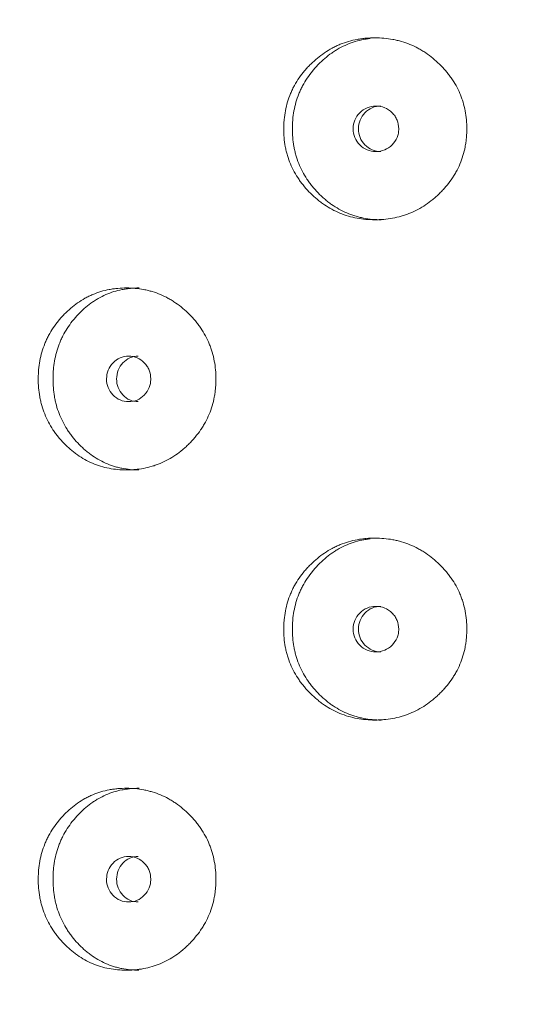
# Model space of a CAD drawing. Header units: millimetres. Extents: x 4 to 1188, y 1 to 840.
# Tile 71 of 203: x 410.43 to 413.54, y 408.43 to 414.62. Entities that reach past the tile are written whole.
import ezdxf

# ---------------------------------------------------------------- set-up
doc = ezdxf.new("R2010")
doc.units = ezdxf.units.MM
doc.layers.add('1', color=7, linetype='Continuous')
doc.styles.add('Arial Unicode MS', font='Arial Unicode MS')
doc.dimstyles.get("Standard").update_dxf_attribs({"dimtxt": 0.18, "dimasz": 0.18, "dimexe": 0.18, "dimexo": 0.0625, "dimgap": 0.09, "dimtad": 0, "dimtih": 1, "dimtoh": 1, "dimdec": 4, "dimzin": 0, "dimdsep": 46, "dimtxsty": 'Standard', "dimcen": 0.09, "dimadec": 0, "dimazin": 0, "dimtfac": 1, "dimtdec": 4, "dimtofl": 0, "dimtmove": 0, "dimatfit": 3, "dimfxl": 0, "dimtolj": 1, "dimtzin": 0, "dimarcsym": 0})

# ---------------------------------------------------------------- blocks, each defined once
blk = doc.blocks.new('_U16')
at = {"layer": '1', "color": 18, "lineweight": 35}
for p, q in [((404.5731, 539.1234), (458.3352, 539.1234)), ((456.3352, 539.1234), (456.3352, 282.0239)), ((425.9743, 282.0239), (458.3352, 282.0239))]:
    blk.add_line(p, q, dxfattribs=at)
at = {"layer": '1', "color": 18, "lineweight": 70}
for points in [[(456.3352, 539.1234), (457.1112, 535.6234), (455.5593, 535.6234)], [(456.3352, 282.0239), (455.5593, 285.5239), (457.1112, 285.5239)]]:
    blk.add_solid(points, dxfattribs=at)
at = {"layer": '1', "color": 18, "linetype": 'Continuous', "lineweight": 13, "insert": (454.2653, 400.0162), "char_height": 5, "attachment_point": 7, "rotation": 90, "line_spacing_factor": 1.047437, "style": 'Arial Unicode MS'}
blk.add_mtext('\\fArial Unicode MS|b0|i0;\\W1.0000;{\\H1.21x;(}1800{\\H1.21x;)}', dxfattribs=at)

msp = doc.modelspace()

# ---------------------------------------------------------------- linework, layer by layer
at = {"layer": '1', "color": 154, "linetype": 'Continuous', "lineweight": 13}
for points, knots in [([(413.2445, 413.931), (413.2445, 413.9286), (413.2444, 413.9262), (413.2444, 413.9214), (413.2443, 413.9143), (413.2437, 413.8976), (413.2422, 413.8739), (413.24, 413.855), (413.238, 413.8408), (413.2373, 413.8361), (413.2357, 413.8267), (413.2349, 413.822), (413.2268, 413.7802), (413.216, 413.7443), (413.194, 413.6924), (413.1857, 413.6755), (413.1741, 413.6547), (413.1717, 413.6506), (413.1668, 413.6424), (413.1594, 413.6302), (413.1515, 413.6184), (413.1353, 413.5952), (413.1237, 413.5804), (413.1054, 413.559), (413.0991, 413.552), (413.0862, 413.5382), (413.0796, 413.5315), (413.0661, 413.5183), (413.0592, 413.5118), (413.0486, 413.5023), (413.045, 413.4991), (413.0378, 413.493), (413.0342, 413.4899), (413.0159, 413.475), (413.0009, 413.4638), (412.9542, 413.4325), (412.9212, 413.4148), (412.8816, 413.3988), (412.8772, 413.3971), (412.8684, 413.3938), (412.855, 413.389), (412.8416, 413.3848), (412.8146, 413.377), (412.7965, 413.3728), (412.7598, 413.3661), (412.7413, 413.3637), (412.7134, 413.3612), (412.704, 413.3606), (412.6899, 413.36), (412.6852, 413.3599), (412.6757, 413.3597), (412.671, 413.3596), (412.6287, 413.3597), (412.5915, 413.3628), (412.5364, 413.3731), (412.5182, 413.3774), (412.482, 413.388), (412.4643, 413.3942), (412.4127, 413.4155), (412.372, 413.4376), (412.3339, 413.4649), (412.3188, 413.4762), (412.3114, 413.4821), (412.2897, 413.5001), (412.2758, 413.5128), (412.2492, 413.5392), (412.2365, 413.5529), (412.2183, 413.5745), (412.2094, 413.5855), (412.201, 413.5968), (412.1954, 413.6045), (412.1927, 413.6084), (412.1685, 413.6434), (412.1505, 413.6763), (412.1289, 413.7281), (412.1211, 413.7502), (412.1146, 413.773), (412.1122, 413.7822), (412.111, 413.7868), (412.1077, 413.8007), (412.1057, 413.81), (412.0971, 413.8565), (412.0932, 413.9035), (412.0944, 413.9509), (412.0952, 413.9699), (412.0959, 413.9794), (412.0985, 414.0077), (412.1011, 414.0264), (412.1117, 414.0818), (412.1223, 414.1178), (412.1389, 414.1573), (412.1408, 414.1616), (412.1447, 414.1703), (412.1507, 414.1832), (412.1572, 414.1957), (412.1708, 414.2203), (412.1807, 414.2362), (412.2019, 414.2669), (412.2133, 414.2817), (412.2315, 414.3032), (412.2377, 414.3102), (412.2474, 414.3206), (412.2506, 414.324), (412.2572, 414.3308), (412.2605, 414.3342), (412.2906, 414.3639), (412.3193, 414.3878), (412.3657, 414.4192), (412.3818, 414.4289), (412.4026, 414.44), (412.4068, 414.4422), (412.4152, 414.4464), (412.4194, 414.4485), (412.4321, 414.4544), (412.4406, 414.4582), (412.4837, 414.4757), (412.5193, 414.4859), (412.5651, 414.4943), (412.579, 414.4965), (412.5929, 414.4982), (412.6023, 414.4992), (412.607, 414.4997), (412.6304, 414.5017), (412.6491, 414.5025), (412.7052, 414.5025), (412.7425, 414.4994), (412.7843, 414.4917), (412.7889, 414.4908), (412.7981, 414.4888), (412.8119, 414.4857), (412.8436, 414.4773), (412.8876, 414.462), (412.9297, 414.4422), (412.9583, 414.4259), (412.9704, 414.4185), (412.9784, 414.4134), (412.9824, 414.4108), (413.0177, 414.387), (413.0467, 414.363), (413.087, 414.3234), (413.0999, 414.3096), (413.1153, 414.2916), (413.1184, 414.2879), (413.1244, 414.2806), (413.1332, 414.2694), (413.1416, 414.2581), (413.1685, 414.2195), (413.1868, 414.1868), (413.2052, 414.1432), (413.2086, 414.1344), (413.2151, 414.1164), (413.218, 414.1074), (413.2262, 414.0802), (413.2306, 414.0619), (413.2411, 414.0066), (413.2444, 413.9691), (413.2445, 413.931)], [0, 0, 0, 0, 0.001953, 0.001953, 0.003906, 0.007813, 0.015625, 0.023437, 0.023437, 0.027344, 0.027344, 0.03125, 0.03125, 0.0625, 0.0625, 0.078125, 0.078125, 0.082031, 0.082031, 0.085937, 0.09375, 0.09375, 0.109375, 0.109375, 0.117187, 0.117187, 0.125, 0.125, 0.132812, 0.132812, 0.136719, 0.136719, 0.140625, 0.140625, 0.15625, 0.15625, 0.1875, 0.1875, 0.191406, 0.191406, 0.195312, 0.203125, 0.203125, 0.21875, 0.21875, 0.234375, 0.234375, 0.242187, 0.242187, 0.246094, 0.246094, 0.25, 0.25, 0.28125, 0.28125, 0.296875, 0.296875, 0.3125, 0.3125, 0.34375, 0.351562, 0.351562, 0.359375, 0.359375, 0.375, 0.375, 0.390625, 0.390625, 0.398437, 0.402344, 0.402344, 0.40625, 0.40625, 0.4375, 0.4375, 0.453125, 0.457031, 0.457031, 0.460937, 0.460937, 0.46875, 0.46875, 0.5, 0.507812, 0.507812, 0.515625, 0.515625, 0.53125, 0.53125, 0.5625, 0.5625, 0.566406, 0.566406, 0.570312, 0.578125, 0.578125, 0.59375, 0.59375, 0.609375, 0.609375, 0.617187, 0.617187, 0.621094, 0.621094, 0.625, 0.625, 0.65625, 0.65625, 0.671875, 0.671875, 0.675781, 0.675781, 0.679687, 0.679687, 0.6875, 0.6875, 0.71875, 0.71875, 0.726562, 0.730469, 0.730469, 0.734375, 0.734375, 0.75, 0.75, 0.78125, 0.78125, 0.785156, 0.785156, 0.789062, 0.796875, 0.8125, 0.828125, 0.835937, 0.839844, 0.839844, 0.84375, 0.84375, 0.875, 0.875, 0.890625, 0.890625, 0.894531, 0.894531, 0.898437, 0.90625, 0.90625, 0.9375, 0.9375, 0.945313, 0.945313, 0.953125, 0.953125, 0.96875, 0.96875, 1, 1, 1, 1]), ([(412.7069, 413.3596), (412.7066, 413.3596), (412.7062, 413.3596), (412.6688, 413.3597), (412.6321, 413.3629), (412.5867, 413.3717), (412.5777, 413.3737), (412.5641, 413.3771), (412.5596, 413.3783), (412.5506, 413.3808), (412.5284, 413.3873), (412.5068, 413.3952), (412.4563, 413.4168), (412.4204, 413.4371), (412.3866, 413.4616), (412.3791, 413.4671), (412.3754, 413.47), (412.3644, 413.4786), (412.3572, 413.4845), (412.3362, 413.5027), (412.3227, 413.5154), (412.297, 413.5419), (412.2846, 413.5557), (412.267, 413.5774), (412.2613, 413.5847), (412.253, 413.596), (412.2503, 413.5998), (412.2449, 413.6075), (412.2423, 413.6113), (412.2192, 413.6463), (412.202, 413.6789), (412.1814, 413.7304), (412.1739, 413.7523), (412.1678, 413.775), (412.1654, 413.784), (412.1643, 413.7886), (412.1611, 413.8024), (412.1593, 413.8115), (412.1511, 413.8575), (412.1474, 413.9039), (412.1485, 413.9506), (412.1493, 413.9694), (412.15, 413.9788), (412.1524, 414.0068), (412.1549, 414.0253), (412.165, 414.0801), (412.1751, 414.1157), (412.1909, 414.1548), (412.1927, 414.1592), (412.1965, 414.1678), (412.2022, 414.1806), (412.2084, 414.1931), (412.2215, 414.2177), (412.2405, 414.2494), (412.2624, 414.279), (412.28, 414.3006), (412.286, 414.3076), (412.2984, 414.3215), (412.3048, 414.3283), (412.3373, 414.3616), (412.3652, 414.3858), (412.403, 414.4123), (412.4146, 414.4199), (412.4265, 414.4272), (412.4345, 414.4319), (412.4385, 414.4342), (412.4589, 414.4456), (412.4755, 414.4536), (412.5262, 414.475), (412.5612, 414.4855), (412.6065, 414.4941), (412.6156, 414.4956), (412.6287, 414.4975), (412.6326, 414.498), (412.6365, 414.4984)], [0, 0, 0, 0, 0.000618, 0.000618, 0.065703, 0.065703, 0.081975, 0.081975, 0.09011, 0.09011, 0.098246, 0.130789, 0.130789, 0.195874, 0.204009, 0.204009, 0.212145, 0.212145, 0.228416, 0.228416, 0.260959, 0.260959, 0.293501, 0.293501, 0.309773, 0.309773, 0.317908, 0.317908, 0.326044, 0.326044, 0.391129, 0.391129, 0.423671, 0.431807, 0.431807, 0.439943, 0.439943, 0.456214, 0.456214, 0.521299, 0.53757, 0.53757, 0.553842, 0.553842, 0.586384, 0.586384, 0.651469, 0.651469, 0.659605, 0.659605, 0.667741, 0.684012, 0.684012, 0.716554, 0.749097, 0.749097, 0.765368, 0.765368, 0.781639, 0.781639, 0.846725, 0.846725, 0.862996, 0.871132, 0.871132, 0.879267, 0.879267, 0.91181, 0.91181, 0.976895, 0.976895, 0.993166, 0.993166, 1, 1, 1, 1]), ([(412.5304, 413.9311), (412.5303, 413.9115), (412.5337, 413.8933), (412.5476, 413.8597), (412.5579, 413.8446), (412.5861, 413.8164), (412.6016, 413.8059), (412.6353, 413.7918), (412.6534, 413.7883), (412.713, 413.7883), (412.7468, 413.8021), (412.7889, 413.8441), (412.7994, 413.8595), (412.8099, 413.8847), (412.8126, 413.8935), (412.816, 413.9117), (412.8169, 413.921), (412.8168, 413.9508), (412.8133, 413.9691), (412.8029, 413.9943), (412.7985, 414.0024), (412.7881, 414.0177), (412.7821, 414.0248), (412.7609, 414.0459), (412.7454, 414.0564), (412.7115, 414.0704), (412.6935, 414.0739), (412.6338, 414.0738), (412.5998, 414.0597), (412.5445, 414.0042), (412.5305, 413.9703), (412.5304, 413.9311)], [0, 0, 0, 0, 0.0625, 0.0625, 0.125, 0.125, 0.1875, 0.1875, 0.25, 0.25, 0.375, 0.375, 0.4375, 0.4375, 0.46875, 0.46875, 0.5, 0.5, 0.5625, 0.5625, 0.59375, 0.59375, 0.625, 0.625, 0.6875, 0.6875, 0.75, 0.75, 0.875, 0.875, 1, 1, 1, 1]), ([(412.7042, 414.0739), (412.7042, 414.0739), (412.6855, 414.0739), (412.6484, 414.0671), (412.6023, 414.0343), (412.5703, 413.9873), (412.5637, 413.9499), (412.5636, 413.9311)], [0, 0, 0, 0, 0.000568, 0.250749, 0.500333, 0.749366, 1, 1, 1, 1]), ([(412.5636, 413.9311), (412.5636, 413.9124), (412.5699, 413.8749), (412.6022, 413.8281), (412.6483, 413.7951), (412.6853, 413.7883), (412.7038, 413.7883)], [0, 0, 0, 0, 0.249735, 0.499453, 0.751023, 1, 1, 1, 1]), ([(411.6679, 412.3596), (411.6679, 412.3572), (411.6679, 412.3548), (411.6678, 412.35), (411.6677, 412.3429), (411.6672, 412.3262), (411.6656, 412.3025), (411.6635, 412.2835), (411.6616, 412.2694), (411.6608, 412.2646), (411.6593, 412.2553), (411.6585, 412.2506), (411.6506, 412.2087), (411.64, 412.1728), (411.6185, 412.121), (411.6104, 412.104), (411.5991, 412.0833), (411.5968, 412.0791), (411.592, 412.0709), (411.5848, 412.0588), (411.5771, 412.047), (411.5612, 412.0238), (411.5499, 412.009), (411.532, 411.9875), (411.5258, 411.9805), (411.5133, 411.9668), (411.5068, 411.96), (411.4937, 411.9468), (411.4869, 411.9403), (411.4766, 411.9308), (411.4731, 411.9277), (411.4661, 411.9215), (411.4626, 411.9185), (411.4448, 411.9035), (411.4301, 411.8923), (411.3846, 411.8611), (411.3524, 411.8434), (411.3139, 411.8274), (411.3096, 411.8257), (411.301, 411.8224), (411.288, 411.8176), (411.275, 411.8133), (411.2487, 411.8056), (411.2311, 411.8014), (411.1955, 411.7947), (411.1775, 411.7922), (411.1503, 411.7898), (411.1412, 411.7892), (411.1275, 411.7886), (411.1229, 411.7885), (411.1138, 411.7883), (411.1092, 411.7882), (411.0682, 411.7882), (411.0321, 411.7914), (410.9787, 411.8016), (410.961, 411.806), (410.9259, 411.8166), (410.9088, 411.8228), (410.8589, 411.8441), (410.8195, 411.8662), (410.7827, 411.8934), (410.7681, 411.9048), (410.761, 411.9106), (410.74, 411.9287), (410.7266, 411.9414), (410.7009, 411.9678), (410.6886, 411.9815), (410.6711, 412.003), (410.6625, 412.014), (410.6543, 412.0254), (410.649, 412.0331), (410.6463, 412.0369), (410.623, 412.072), (410.6056, 412.1048), (410.5849, 412.1567), (410.5773, 412.1788), (410.5711, 412.2016), (410.5687, 412.2107), (410.5676, 412.2154), (410.5644, 412.2293), (410.5625, 412.2386), (410.5542, 412.2851), (410.5505, 412.3321), (410.5516, 412.3794), (410.5524, 412.3984), (410.553, 412.408), (410.5556, 412.4363), (410.5581, 412.455), (410.5682, 412.5104), (410.5785, 412.5464), (410.5945, 412.5858), (410.5963, 412.5902), (410.6001, 412.5989), (410.6059, 412.6117), (410.6121, 412.6243), (410.6252, 412.6489), (410.6347, 412.6648), (410.6553, 412.6955), (410.6663, 412.7103), (410.6838, 412.7318), (410.6898, 412.7388), (410.6991, 412.7492), (410.7022, 412.7526), (410.7086, 412.7594), (410.7118, 412.7627), (410.7409, 412.7925), (410.7686, 412.8164), (410.8135, 412.8478), (410.829, 412.8575), (410.8491, 412.8686), (410.8531, 412.8708), (410.8613, 412.875), (410.8654, 412.877), (410.8777, 412.883), (410.8859, 412.8867), (410.9276, 412.9042), (410.9621, 412.9145), (411.0065, 412.9229), (411.0199, 412.9251), (411.0335, 412.9268), (411.0425, 412.9278), (411.0471, 412.9283), (411.0698, 412.9303), (411.088, 412.9311), (411.1424, 412.9311), (411.1786, 412.928), (411.2192, 412.9202), (411.2237, 412.9193), (411.2327, 412.9174), (411.2461, 412.9143), (411.2769, 412.9059), (411.3197, 412.8906), (411.3608, 412.8708), (411.3886, 412.8545), (411.4004, 412.847), (411.4081, 412.8419), (411.412, 412.8393), (411.4465, 412.8155), (411.4747, 412.7915), (411.5141, 412.752), (411.5267, 412.7382), (411.5417, 412.7201), (411.5447, 412.7165), (411.5505, 412.7091), (411.5592, 412.698), (411.5673, 412.6866), (411.5936, 412.6481), (411.6115, 412.6153), (411.6295, 412.5718), (411.6328, 412.5629), (411.6391, 412.545), (411.642, 412.536), (411.65, 412.5088), (411.6543, 412.4905), (411.6646, 412.4352), (411.6679, 412.3976), (411.6679, 412.3596)], [0, 0, 0, 0, 0.001953, 0.001953, 0.003906, 0.007812, 0.015625, 0.023437, 0.023437, 0.027344, 0.027344, 0.03125, 0.03125, 0.0625, 0.0625, 0.078125, 0.078125, 0.082031, 0.082031, 0.085937, 0.09375, 0.09375, 0.109375, 0.109375, 0.117187, 0.117187, 0.125, 0.125, 0.132812, 0.132812, 0.136719, 0.136719, 0.140625, 0.140625, 0.15625, 0.15625, 0.1875, 0.1875, 0.191406, 0.191406, 0.195312, 0.203125, 0.203125, 0.21875, 0.21875, 0.234375, 0.234375, 0.242187, 0.242187, 0.246094, 0.246094, 0.25, 0.25, 0.28125, 0.28125, 0.296875, 0.296875, 0.3125, 0.3125, 0.34375, 0.351562, 0.351562, 0.359375, 0.359375, 0.375, 0.375, 0.390625, 0.390625, 0.398437, 0.402344, 0.402344, 0.40625, 0.40625, 0.4375, 0.4375, 0.453125, 0.457031, 0.457031, 0.460937, 0.460937, 0.46875, 0.46875, 0.5, 0.507812, 0.507812, 0.515625, 0.515625, 0.53125, 0.53125, 0.5625, 0.5625, 0.566406, 0.566406, 0.570312, 0.578125, 0.578125, 0.59375, 0.59375, 0.609375, 0.609375, 0.617187, 0.617187, 0.621094, 0.621094, 0.625, 0.625, 0.65625, 0.65625, 0.671875, 0.671875, 0.675781, 0.675781, 0.679687, 0.679687, 0.6875, 0.6875, 0.71875, 0.71875, 0.726562, 0.730469, 0.730469, 0.734375, 0.734375, 0.75, 0.75, 0.78125, 0.78125, 0.785156, 0.785156, 0.789062, 0.796875, 0.8125, 0.828125, 0.835937, 0.839844, 0.839844, 0.84375, 0.84375, 0.875, 0.875, 0.890625, 0.890625, 0.894531, 0.894531, 0.898437, 0.90625, 0.90625, 0.9375, 0.9375, 0.945313, 0.945313, 0.953125, 0.953125, 0.96875, 0.96875, 1, 1, 1, 1]), ([(411.1843, 411.7882), (411.1839, 411.7882), (411.1836, 411.7882), (411.1473, 411.7883), (411.1117, 411.7915), (411.0677, 411.8003), (411.0589, 411.8023), (411.0458, 411.8057), (411.0414, 411.8068), (411.0327, 411.8093), (411.0111, 411.8158), (410.9903, 411.8237), (410.9414, 411.8454), (410.9067, 411.8656), (410.874, 411.8901), (410.8668, 411.8957), (410.8632, 411.8985), (410.8526, 411.9072), (410.8456, 411.9131), (410.8253, 411.9312), (410.8123, 411.944), (410.7874, 411.9705), (410.7755, 411.9843), (410.7586, 412.0059), (410.7531, 412.0133), (410.745, 412.0246), (410.7424, 412.0284), (410.7372, 412.036), (410.7347, 412.0399), (410.7124, 412.0748), (410.6958, 412.1075), (410.6759, 412.159), (410.6687, 412.1809), (410.6628, 412.2035), (410.6606, 412.2126), (410.6595, 412.2172), (410.6565, 412.2309), (410.6547, 412.2401), (410.6468, 412.2861), (410.6432, 412.3325), (410.6443, 412.3792), (410.6451, 412.398), (410.6457, 412.4074), (410.6481, 412.4354), (410.6505, 412.4538), (410.6601, 412.5086), (410.6699, 412.5443), (410.6851, 412.5834), (410.6869, 412.5878), (410.6905, 412.5964), (410.696, 412.6092), (410.702, 412.6217), (410.7146, 412.6462), (410.7329, 412.6779), (410.7541, 412.7076), (410.7711, 412.7291), (410.7769, 412.7362), (410.7889, 412.7501), (410.795, 412.7569), (410.8264, 412.7902), (410.8534, 412.8143), (410.8899, 412.8408), (410.9011, 412.8485), (410.9126, 412.8558), (410.9203, 412.8605), (410.9242, 412.8628), (410.9439, 412.8741), (410.96, 412.8822), (411.009, 412.9036), (411.043, 412.9141), (411.0869, 412.9227), (411.0957, 412.9242), (411.1091, 412.9261), (411.1136, 412.9267), (411.1225, 412.9278), (411.127, 412.9282), (411.1492, 412.9303), (411.1669, 412.9311), (411.1846, 412.9311)], [0, 0, 0, 0, 0.000594, 0.000594, 0.063078, 0.063078, 0.078699, 0.078699, 0.08651, 0.08651, 0.09432, 0.125562, 0.125562, 0.188047, 0.195857, 0.195857, 0.203668, 0.203668, 0.219289, 0.219289, 0.250531, 0.250531, 0.281773, 0.281773, 0.297394, 0.297394, 0.305205, 0.305205, 0.313015, 0.313015, 0.3755, 0.3755, 0.406742, 0.414553, 0.414553, 0.422363, 0.422363, 0.437984, 0.437984, 0.500469, 0.51609, 0.51609, 0.531711, 0.531711, 0.562953, 0.562953, 0.625437, 0.625437, 0.633248, 0.633248, 0.641058, 0.65668, 0.65668, 0.687922, 0.719164, 0.719164, 0.734785, 0.734785, 0.750406, 0.750406, 0.812891, 0.812891, 0.828512, 0.836322, 0.836322, 0.844133, 0.844133, 0.875375, 0.875375, 0.937859, 0.937859, 0.95348, 0.95348, 0.961291, 0.961291, 0.969101, 0.969101, 1, 1, 1, 1]), ([(410.9807, 412.3596), (410.9806, 412.34), (410.9839, 412.3218), (410.9973, 412.2883), (411.0073, 412.2731), (411.0346, 412.245), (411.0496, 412.2344), (411.0823, 412.2204), (411.0998, 412.2169), (411.1576, 412.2169), (411.1904, 412.2307), (411.2313, 412.2727), (411.2415, 412.2881), (411.2517, 412.3133), (411.2542, 412.3221), (411.2576, 412.3403), (411.2584, 412.3496), (411.2584, 412.3794), (411.2549, 412.3977), (411.2448, 412.4229), (411.2406, 412.4309), (411.2305, 412.4462), (411.2247, 412.4534), (411.2041, 412.4744), (411.189, 412.485), (411.1562, 412.499), (411.1386, 412.5025), (411.0808, 412.5024), (411.0479, 412.4882), (410.9943, 412.4327), (410.9809, 412.3989), (410.9807, 412.3596)], [0, 0, 0, 0, 0.0625, 0.0625, 0.125, 0.125, 0.1875, 0.1875, 0.25, 0.25, 0.375, 0.375, 0.4375, 0.4375, 0.46875, 0.46875, 0.5, 0.5, 0.5625, 0.5625, 0.59375, 0.59375, 0.625, 0.625, 0.6875, 0.6875, 0.75, 0.75, 0.875, 0.875, 1, 1, 1, 1]), ([(411.1799, 412.5024), (411.1798, 412.5024), (411.1618, 412.5024), (411.1258, 412.4957), (411.0811, 412.4629), (411.0502, 412.4159), (411.0438, 412.3784), (411.0438, 412.3596)], [0, 0, 0, 0, 0.000568, 0.250749, 0.500333, 0.749366, 1, 1, 1, 1]), ([(411.0438, 412.3596), (411.0437, 412.3409), (411.0499, 412.3035), (411.0811, 412.2566), (411.1257, 412.2237), (411.1616, 412.2169), (411.1795, 412.2169)], [0, 0, 0, 0, 0.249735, 0.499453, 0.751023, 1, 1, 1, 1]), ([(413.2445, 410.7881), (413.2445, 410.7857), (413.2444, 410.7834), (413.2444, 410.7786), (413.2443, 410.7714), (413.2437, 410.7548), (413.2422, 410.731), (413.24, 410.7121), (413.238, 410.6979), (413.2373, 410.6932), (413.2357, 410.6838), (413.2349, 410.6792), (413.2268, 410.6373), (413.216, 410.6014), (413.194, 410.5496), (413.1857, 410.5326), (413.1741, 410.5119), (413.1717, 410.5077), (413.1668, 410.4995), (413.1594, 410.4873), (413.1515, 410.4755), (413.1353, 410.4524), (413.1237, 410.4375), (413.1054, 410.4161), (413.0991, 410.4091), (413.0862, 410.3954), (413.0796, 410.3886), (413.0661, 410.3754), (413.0592, 410.3689), (413.0486, 410.3594), (413.045, 410.3563), (413.0378, 410.3501), (413.0342, 410.3471), (413.0159, 410.3321), (413.0009, 410.3209), (412.9542, 410.2896), (412.9212, 410.272), (412.8816, 410.256), (412.8772, 410.2542), (412.8684, 410.2509), (412.855, 410.2461), (412.8416, 410.2419), (412.8146, 410.2342), (412.7965, 410.2299), (412.7598, 410.2233), (412.7413, 410.2208), (412.7134, 410.2184), (412.704, 410.2178), (412.6899, 410.2172), (412.6852, 410.217), (412.6757, 410.2168), (412.671, 410.2168), (412.6287, 410.2168), (412.5915, 410.22), (412.5364, 410.2302), (412.5182, 410.2345), (412.482, 410.2452), (412.4643, 410.2514), (412.4127, 410.2726), (412.372, 410.2947), (412.3339, 410.322), (412.3188, 410.3333), (412.3114, 410.3392), (412.2897, 410.3573), (412.2758, 410.3699), (412.2492, 410.3963), (412.2365, 410.4101), (412.2183, 410.4316), (412.2094, 410.4426), (412.201, 410.454), (412.1954, 410.4616), (412.1927, 410.4655), (412.1685, 410.5006), (412.1505, 410.5334), (412.1289, 410.5852), (412.1211, 410.6073), (412.1146, 410.6301), (412.1122, 410.6393), (412.111, 410.6439), (412.1077, 410.6578), (412.1057, 410.6671), (412.0971, 410.7137), (412.0932, 410.7606), (412.0944, 410.808), (412.0952, 410.827), (412.0959, 410.8365), (412.0985, 410.8649), (412.1011, 410.8836), (412.1117, 410.939), (412.1223, 410.975), (412.1389, 411.0144), (412.1408, 411.0188), (412.1447, 411.0274), (412.1507, 411.0403), (412.1572, 411.0528), (412.1708, 411.0775), (412.1807, 411.0934), (412.2019, 411.124), (412.2133, 411.1389), (412.2315, 411.1603), (412.2377, 411.1674), (412.2474, 411.1777), (412.2506, 411.1812), (412.2572, 411.188), (412.2605, 411.1913), (412.2906, 411.2211), (412.3193, 411.245), (412.3657, 411.2763), (412.3818, 411.2861), (412.4026, 411.2972), (412.4068, 411.2994), (412.4152, 411.3036), (412.4194, 411.3056), (412.4321, 411.3116), (412.4406, 411.3153), (412.4837, 411.3328), (412.5193, 411.343), (412.5651, 411.3514), (412.579, 411.3536), (412.5929, 411.3553), (412.6023, 411.3564), (412.607, 411.3568), (412.6304, 411.3589), (412.6491, 411.3597), (412.7052, 411.3596), (412.7425, 411.3565), (412.7843, 411.3488), (412.7889, 411.3479), (412.7981, 411.3459), (412.8119, 411.3429), (412.8436, 411.3345), (412.8876, 411.3192), (412.9297, 411.2993), (412.9583, 411.2831), (412.9704, 411.2756), (412.9784, 411.2705), (412.9824, 411.2679), (413.0177, 411.2441), (413.0467, 411.2201), (413.087, 411.1806), (413.0999, 411.1668), (413.1153, 411.1487), (413.1184, 411.1451), (413.1244, 411.1377), (413.1332, 411.1266), (413.1416, 411.1152), (413.1685, 411.0767), (413.1868, 411.0439), (413.2052, 411.0003), (413.2086, 410.9915), (413.2151, 410.9736), (413.218, 410.9645), (413.2262, 410.9374), (413.2306, 410.9191), (413.2411, 410.8637), (413.2444, 410.8262), (413.2445, 410.7881)], [0, 0, 0, 0, 0.001953, 0.001953, 0.003906, 0.007813, 0.015625, 0.023438, 0.023438, 0.027344, 0.027344, 0.03125, 0.03125, 0.0625, 0.0625, 0.078125, 0.078125, 0.082031, 0.082031, 0.085938, 0.09375, 0.09375, 0.109375, 0.109375, 0.117188, 0.117188, 0.125, 0.125, 0.132813, 0.132813, 0.136719, 0.136719, 0.140625, 0.140625, 0.15625, 0.15625, 0.1875, 0.1875, 0.191406, 0.191406, 0.195313, 0.203125, 0.203125, 0.21875, 0.21875, 0.234375, 0.234375, 0.242188, 0.242188, 0.246094, 0.246094, 0.25, 0.25, 0.28125, 0.28125, 0.296875, 0.296875, 0.3125, 0.3125, 0.34375, 0.351563, 0.351563, 0.359375, 0.359375, 0.375, 0.375, 0.390625, 0.390625, 0.398438, 0.402344, 0.402344, 0.40625, 0.40625, 0.4375, 0.4375, 0.453125, 0.457031, 0.457031, 0.460938, 0.460938, 0.46875, 0.46875, 0.5, 0.507813, 0.507813, 0.515625, 0.515625, 0.53125, 0.53125, 0.5625, 0.5625, 0.566406, 0.566406, 0.570313, 0.578125, 0.578125, 0.59375, 0.59375, 0.609375, 0.609375, 0.617188, 0.617188, 0.621094, 0.621094, 0.625, 0.625, 0.65625, 0.65625, 0.671875, 0.671875, 0.675781, 0.675781, 0.679688, 0.679688, 0.6875, 0.6875, 0.71875, 0.71875, 0.726563, 0.730469, 0.730469, 0.734375, 0.734375, 0.75, 0.75, 0.78125, 0.78125, 0.785156, 0.785156, 0.789063, 0.796875, 0.8125, 0.828125, 0.835938, 0.839844, 0.839844, 0.84375, 0.84375, 0.875, 0.875, 0.890625, 0.890625, 0.894531, 0.894531, 0.898438, 0.90625, 0.90625, 0.9375, 0.9375, 0.945313, 0.945313, 0.953125, 0.953125, 0.96875, 0.96875, 1, 1, 1, 1]), ([(412.7069, 410.2168), (412.7066, 410.2168), (412.7062, 410.2168), (412.6688, 410.2168), (412.6321, 410.2201), (412.5867, 410.2289), (412.5777, 410.2309), (412.5641, 410.2342), (412.5596, 410.2354), (412.5506, 410.2379), (412.5284, 410.2444), (412.5068, 410.2523), (412.4563, 410.274), (412.4204, 410.2942), (412.3866, 410.3187), (412.3791, 410.3243), (412.3754, 410.3271), (412.3644, 410.3357), (412.3572, 410.3416), (412.3362, 410.3598), (412.3227, 410.3725), (412.297, 410.3991), (412.2846, 410.4129), (412.267, 410.4345), (412.2613, 410.4419), (412.253, 410.4532), (412.2503, 410.457), (412.2449, 410.4646), (412.2423, 410.4685), (412.2192, 410.5034), (412.202, 410.5361), (412.1814, 410.5875), (412.1739, 410.6095), (412.1678, 410.6321), (412.1654, 410.6412), (412.1643, 410.6458), (412.1611, 410.6595), (412.1593, 410.6687), (412.1511, 410.7147), (412.1474, 410.761), (412.1485, 410.8078), (412.1493, 410.8265), (412.15, 410.8359), (412.1524, 410.8639), (412.1549, 410.8824), (412.165, 410.9372), (412.1751, 410.9729), (412.1909, 411.012), (412.1927, 411.0163), (412.1965, 411.0249), (412.2022, 411.0377), (412.2084, 411.0502), (412.2215, 411.0748), (412.2405, 411.1065), (412.2624, 411.1362), (412.28, 411.1577), (412.286, 411.1648), (412.2984, 411.1787), (412.3048, 411.1855), (412.3373, 411.2188), (412.3652, 411.2429), (412.403, 411.2694), (412.4146, 411.2771), (412.4265, 411.2843), (412.4345, 411.2891), (412.4385, 411.2914), (412.4589, 411.3027), (412.4755, 411.3108), (412.5262, 411.3322), (412.5612, 411.3427), (412.6065, 411.3513), (412.6156, 411.3528), (412.6287, 411.3546), (412.6326, 411.3551), (412.6365, 411.3556)], [0, 0, 0, 0, 0.000618, 0.000618, 0.065703, 0.065703, 0.081975, 0.081975, 0.09011, 0.09011, 0.098246, 0.130789, 0.130789, 0.195874, 0.204009, 0.204009, 0.212145, 0.212145, 0.228416, 0.228416, 0.260959, 0.260959, 0.293501, 0.293501, 0.309773, 0.309773, 0.317908, 0.317908, 0.326044, 0.326044, 0.391129, 0.391129, 0.423671, 0.431807, 0.431807, 0.439943, 0.439943, 0.456214, 0.456214, 0.521299, 0.53757, 0.53757, 0.553842, 0.553842, 0.586384, 0.586384, 0.651469, 0.651469, 0.659605, 0.659605, 0.667741, 0.684012, 0.684012, 0.716554, 0.749097, 0.749097, 0.765368, 0.765368, 0.781639, 0.781639, 0.846725, 0.846725, 0.862996, 0.871132, 0.871132, 0.879267, 0.879267, 0.91181, 0.91181, 0.976895, 0.976895, 0.993166, 0.993166, 1, 1, 1, 1]), ([(412.5304, 410.7882), (412.5303, 410.7686), (412.5337, 410.7504), (412.5476, 410.7169), (412.5579, 410.7017), (412.5861, 410.6736), (412.6016, 410.663), (412.6353, 410.6489), (412.6534, 410.6454), (412.713, 410.6454), (412.7468, 410.6593), (412.7889, 410.7013), (412.7994, 410.7167), (412.8099, 410.7419), (412.8126, 410.7506), (412.816, 410.7688), (412.8169, 410.7782), (412.8168, 410.8079), (412.8133, 410.8263), (412.8029, 410.8515), (412.7985, 410.8595), (412.7881, 410.8748), (412.7821, 410.8819), (412.7609, 410.903), (412.7454, 410.9135), (412.7115, 410.9275), (412.6935, 410.931), (412.6338, 410.9309), (412.5998, 410.9168), (412.5445, 410.8613), (412.5305, 410.8275), (412.5304, 410.7882)], [0, 0, 0, 0, 0.0625, 0.0625, 0.125, 0.125, 0.1875, 0.1875, 0.25, 0.25, 0.375, 0.375, 0.4375, 0.4375, 0.46875, 0.46875, 0.5, 0.5, 0.5625, 0.5625, 0.59375, 0.59375, 0.625, 0.625, 0.6875, 0.6875, 0.75, 0.75, 0.875, 0.875, 1, 1, 1, 1]), ([(412.7042, 410.931), (412.7042, 410.931), (412.6855, 410.931), (412.6484, 410.9243), (412.6023, 410.8914), (412.5703, 410.8445), (412.5637, 410.807), (412.5636, 410.7882)], [0, 0, 0, 0, 0.000568, 0.250749, 0.500333, 0.749366, 1, 1, 1, 1]), ([(412.5636, 410.7882), (412.5636, 410.7695), (412.5699, 410.7321), (412.6022, 410.6852), (412.6483, 410.6522), (412.6853, 410.6455), (412.7038, 410.6454)], [0, 0, 0, 0, 0.249735, 0.499453, 0.751023, 1, 1, 1, 1]), ([(411.6679, 409.2167), (411.6679, 409.2143), (411.6679, 409.2119), (411.6678, 409.2072), (411.6677, 409.2), (411.6672, 409.1833), (411.6656, 409.1596), (411.6635, 409.1407), (411.6616, 409.1265), (411.6608, 409.1218), (411.6593, 409.1124), (411.6585, 409.1077), (411.6506, 409.0659), (411.64, 409.03), (411.6185, 408.9781), (411.6104, 408.9612), (411.5991, 408.9404), (411.5968, 408.9363), (411.592, 408.9281), (411.5848, 408.9159), (411.5771, 408.9041), (411.5612, 408.8809), (411.5499, 408.8661), (411.532, 408.8447), (411.5258, 408.8377), (411.5133, 408.8239), (411.5068, 408.8172), (411.4937, 408.804), (411.4869, 408.7975), (411.4766, 408.788), (411.4731, 408.7848), (411.4661, 408.7787), (411.4626, 408.7756), (411.4448, 408.7607), (411.4301, 408.7495), (411.3846, 408.7182), (411.3524, 408.7005), (411.3139, 408.6845), (411.3096, 408.6828), (411.301, 408.6795), (411.288, 408.6747), (411.275, 408.6705), (411.2487, 408.6627), (411.2311, 408.6585), (411.1955, 408.6518), (411.1775, 408.6494), (411.1503, 408.6469), (411.1412, 408.6463), (411.1275, 408.6457), (411.1229, 408.6456), (411.1138, 408.6454), (411.1092, 408.6454), (411.0682, 408.6454), (411.0321, 408.6485), (410.9787, 408.6588), (410.961, 408.6631), (410.9259, 408.6737), (410.9088, 408.6799), (410.8589, 408.7012), (410.8195, 408.7233), (410.7827, 408.7506), (410.7681, 408.7619), (410.761, 408.7678), (410.74, 408.7858), (410.7266, 408.7985), (410.7009, 408.8249), (410.6886, 408.8386), (410.6711, 408.8602), (410.6625, 408.8712), (410.6543, 408.8825), (410.649, 408.8902), (410.6463, 408.8941), (410.623, 408.9291), (410.6056, 408.962), (410.5849, 409.0138), (410.5773, 409.0359), (410.5711, 409.0587), (410.5687, 409.0679), (410.5676, 409.0725), (410.5644, 409.0864), (410.5625, 409.0957), (410.5542, 409.1423), (410.5505, 409.1892), (410.5516, 409.2366), (410.5524, 409.2556), (410.553, 409.2651), (410.5556, 409.2934), (410.5581, 409.3121), (410.5682, 409.3675), (410.5785, 409.4036), (410.5945, 409.443), (410.5963, 409.4474), (410.6001, 409.456), (410.6059, 409.4689), (410.6121, 409.4814), (410.6252, 409.5061), (410.6347, 409.5219), (410.6553, 409.5526), (410.6663, 409.5674), (410.6838, 409.5889), (410.6898, 409.5959), (410.6991, 409.6063), (410.7022, 409.6097), (410.7086, 409.6165), (410.7118, 409.6199), (410.7409, 409.6497), (410.7686, 409.6735), (410.8135, 409.7049), (410.829, 409.7146), (410.8491, 409.7258), (410.8531, 409.7279), (410.8613, 409.7321), (410.8654, 409.7342), (410.8777, 409.7402), (410.8859, 409.7439), (410.9276, 409.7614), (410.9621, 409.7716), (411.0065, 409.78), (411.0199, 409.7822), (411.0335, 409.7839), (411.0425, 409.785), (411.0471, 409.7854), (411.0698, 409.7875), (411.088, 409.7882), (411.1424, 409.7882), (411.1786, 409.7851), (411.2192, 409.7774), (411.2237, 409.7765), (411.2327, 409.7745), (411.2461, 409.7714), (411.2769, 409.7631), (411.3197, 409.7477), (411.3608, 409.7279), (411.3886, 409.7117), (411.4004, 409.7042), (411.4081, 409.6991), (411.412, 409.6965), (411.4465, 409.6727), (411.4747, 409.6487), (411.5141, 409.6091), (411.5267, 409.5954), (411.5417, 409.5773), (411.5447, 409.5736), (411.5505, 409.5663), (411.5592, 409.5552), (411.5673, 409.5438), (411.5936, 409.5052), (411.6115, 409.4725), (411.6295, 409.4289), (411.6328, 409.4201), (411.6391, 409.4021), (411.642, 409.3931), (411.65, 409.3659), (411.6543, 409.3476), (411.6646, 409.2923), (411.6679, 409.2548), (411.6679, 409.2167)], [0, 0, 0, 0, 0.001953, 0.001953, 0.003906, 0.007812, 0.015625, 0.023437, 0.023437, 0.027344, 0.027344, 0.03125, 0.03125, 0.0625, 0.0625, 0.078125, 0.078125, 0.082031, 0.082031, 0.085937, 0.09375, 0.09375, 0.109375, 0.109375, 0.117187, 0.117187, 0.125, 0.125, 0.132812, 0.132812, 0.136719, 0.136719, 0.140625, 0.140625, 0.15625, 0.15625, 0.1875, 0.1875, 0.191406, 0.191406, 0.195312, 0.203125, 0.203125, 0.21875, 0.21875, 0.234375, 0.234375, 0.242187, 0.242187, 0.246094, 0.246094, 0.25, 0.25, 0.28125, 0.28125, 0.296875, 0.296875, 0.3125, 0.3125, 0.34375, 0.351562, 0.351562, 0.359375, 0.359375, 0.375, 0.375, 0.390625, 0.390625, 0.398437, 0.402344, 0.402344, 0.40625, 0.40625, 0.4375, 0.4375, 0.453125, 0.457031, 0.457031, 0.460937, 0.460937, 0.46875, 0.46875, 0.5, 0.507812, 0.507812, 0.515625, 0.515625, 0.53125, 0.53125, 0.5625, 0.5625, 0.566406, 0.566406, 0.570312, 0.578125, 0.578125, 0.59375, 0.59375, 0.609375, 0.609375, 0.617187, 0.617187, 0.621094, 0.621094, 0.625, 0.625, 0.65625, 0.65625, 0.671875, 0.671875, 0.675781, 0.675781, 0.679687, 0.679687, 0.6875, 0.6875, 0.71875, 0.71875, 0.726562, 0.730469, 0.730469, 0.734375, 0.734375, 0.75, 0.75, 0.78125, 0.78125, 0.785156, 0.785156, 0.789062, 0.796875, 0.8125, 0.828125, 0.835937, 0.839844, 0.839844, 0.84375, 0.84375, 0.875, 0.875, 0.890625, 0.890625, 0.894531, 0.894531, 0.898437, 0.90625, 0.90625, 0.9375, 0.9375, 0.945312, 0.945312, 0.953125, 0.953125, 0.96875, 0.96875, 1, 1, 1, 1]), ([(411.1843, 408.6454), (411.1839, 408.6454), (411.1836, 408.6454), (411.1473, 408.6454), (411.1117, 408.6487), (411.0677, 408.6574), (411.0589, 408.6594), (411.0458, 408.6628), (411.0414, 408.664), (411.0327, 408.6665), (411.0111, 408.673), (410.9903, 408.6809), (410.9414, 408.7025), (410.9067, 408.7228), (410.874, 408.7473), (410.8668, 408.7528), (410.8632, 408.7557), (410.8526, 408.7643), (410.8456, 408.7702), (410.8253, 408.7884), (410.8123, 408.8011), (410.7874, 408.8276), (410.7755, 408.8414), (410.7586, 408.8631), (410.7531, 408.8704), (410.745, 408.8817), (410.7424, 408.8855), (410.7372, 408.8932), (410.7347, 408.897), (410.7124, 408.932), (410.6958, 408.9646), (410.6759, 409.0161), (410.6687, 409.0381), (410.6628, 409.0607), (410.6606, 409.0698), (410.6595, 409.0743), (410.6565, 409.0881), (410.6547, 409.0973), (410.6468, 409.1432), (410.6432, 409.1896), (410.6443, 409.2364), (410.6451, 409.2551), (410.6457, 409.2645), (410.6481, 409.2925), (410.6505, 409.311), (410.6601, 409.3658), (410.6699, 409.4015), (410.6851, 409.4406), (410.6869, 409.4449), (410.6905, 409.4535), (410.696, 409.4663), (410.702, 409.4788), (410.7146, 409.5034), (410.7329, 409.5351), (410.7541, 409.5648), (410.7711, 409.5863), (410.7769, 409.5933), (410.7889, 409.6072), (410.795, 409.6141), (410.8264, 409.6473), (410.8534, 409.6715), (410.8899, 409.698), (410.9011, 409.7057), (410.9126, 409.7129), (410.9203, 409.7176), (410.9242, 409.72), (410.9439, 409.7313), (410.96, 409.7393), (411.009, 409.7608), (411.043, 409.7712), (411.0869, 409.7799), (411.0957, 409.7814), (411.1091, 409.7833), (411.1136, 409.7839), (411.1225, 409.7849), (411.127, 409.7854), (411.1492, 409.7874), (411.1669, 409.7882), (411.1846, 409.7882)], [0, 0, 0, 0, 0.000594, 0.000594, 0.063078, 0.063078, 0.078699, 0.078699, 0.08651, 0.08651, 0.09432, 0.125562, 0.125562, 0.188047, 0.195857, 0.195857, 0.203668, 0.203668, 0.219289, 0.219289, 0.250531, 0.250531, 0.281773, 0.281773, 0.297394, 0.297394, 0.305205, 0.305205, 0.313015, 0.313015, 0.3755, 0.3755, 0.406742, 0.414553, 0.414553, 0.422363, 0.422363, 0.437984, 0.437984, 0.500469, 0.51609, 0.51609, 0.531711, 0.531711, 0.562953, 0.562953, 0.625437, 0.625437, 0.633248, 0.633248, 0.641058, 0.65668, 0.65668, 0.687922, 0.719164, 0.719164, 0.734785, 0.734785, 0.750406, 0.750406, 0.812891, 0.812891, 0.828512, 0.836322, 0.836322, 0.844133, 0.844133, 0.875375, 0.875375, 0.937859, 0.937859, 0.95348, 0.95348, 0.961291, 0.961291, 0.969101, 0.969101, 1, 1, 1, 1]), ([(410.9807, 409.2168), (410.9806, 409.1972), (410.9839, 409.179), (410.9973, 409.1454), (411.0073, 409.1303), (411.0346, 409.1021), (411.0496, 409.0916), (411.0823, 409.0775), (411.0998, 409.074), (411.1576, 409.074), (411.1904, 409.0879), (411.2313, 409.1298), (411.2415, 409.1452), (411.2517, 409.1704), (411.2542, 409.1792), (411.2576, 409.1974), (411.2584, 409.2067), (411.2584, 409.2365), (411.2549, 409.2548), (411.2448, 409.28), (411.2406, 409.2881), (411.2305, 409.3034), (411.2247, 409.3105), (411.2041, 409.3316), (411.189, 409.3421), (411.1562, 409.3561), (411.1386, 409.3596), (411.0808, 409.3595), (411.0479, 409.3454), (410.9943, 409.2899), (410.9809, 409.256), (410.9807, 409.2168)], [0, 0, 0, 0, 0.0625, 0.0625, 0.125, 0.125, 0.1875, 0.1875, 0.25, 0.25, 0.375, 0.375, 0.4375, 0.4375, 0.46875, 0.46875, 0.5, 0.5, 0.5625, 0.5625, 0.59375, 0.59375, 0.625, 0.625, 0.6875, 0.6875, 0.75, 0.75, 0.875, 0.875, 1, 1, 1, 1]), ([(411.1799, 409.3596), (411.1798, 409.3596), (411.1618, 409.3596), (411.1258, 409.3529), (411.0811, 409.32), (411.0502, 409.273), (411.0438, 409.2356), (411.0438, 409.2168)], [0, 0, 0, 0, 0.000568, 0.250749, 0.500333, 0.749366, 1, 1, 1, 1]), ([(411.0438, 409.2168), (411.0437, 409.1981), (411.0499, 409.1606), (411.0811, 409.1138), (411.1257, 409.0808), (411.1616, 409.074), (411.1795, 409.074)], [0, 0, 0, 0, 0.249735, 0.499453, 0.751023, 1, 1, 1, 1])]:
    msp.add_open_spline(points, degree=3, knots=knots, dxfattribs=at)

# ---------------------------------------------------------------- dimensions: what is measured, and where the dimension line sits
at = {"layer": '1', "color": 18, "linetype": 'Continuous', "lineweight": 13}
dim = msp.add_linear_dim(base=(456.3352, 282.0239), p1=(367.888, 539.1234), p2=(414.26, 282.0239), angle=90, dimstyle='Standard', override={"dimtxt": 5, "dimasz": 3.5, "dimexe": 2, "dimexo": 1, "dimgap": 2.5, "dimtad": 1, "dimtih": 0, "dimtoh": 0, "dimdec": 0, "dimlfac": 7, "dimzin": 8, "dimdsep": 44, "dimlunit": 2, "dimpost": '(<>)', "dimtxsty": 'Arial Unicode MS', "dimsah": 1, "dimse1": 0, "dimse2": 0, "dimsd1": 0, "dimsd2": 0, "dimclrd": 18, "dimclre": 18, "dimclrt": 18, "dimtm": -0.1, "dimtfac": 0.4, "dimtdec": 2, "dimtofl": 1, "dimtmove": 0, "dimtzin": 8, "dimlwd": 35, "dimlwe": 35}, dxfattribs=at)
dim.commit()
dim.dimension.update_dxf_attribs({"geometry": '_U16', "text_midpoint": (456.3352, 410.5737), "dimtype": 160})

doc.saveas('drawing.dxf')
